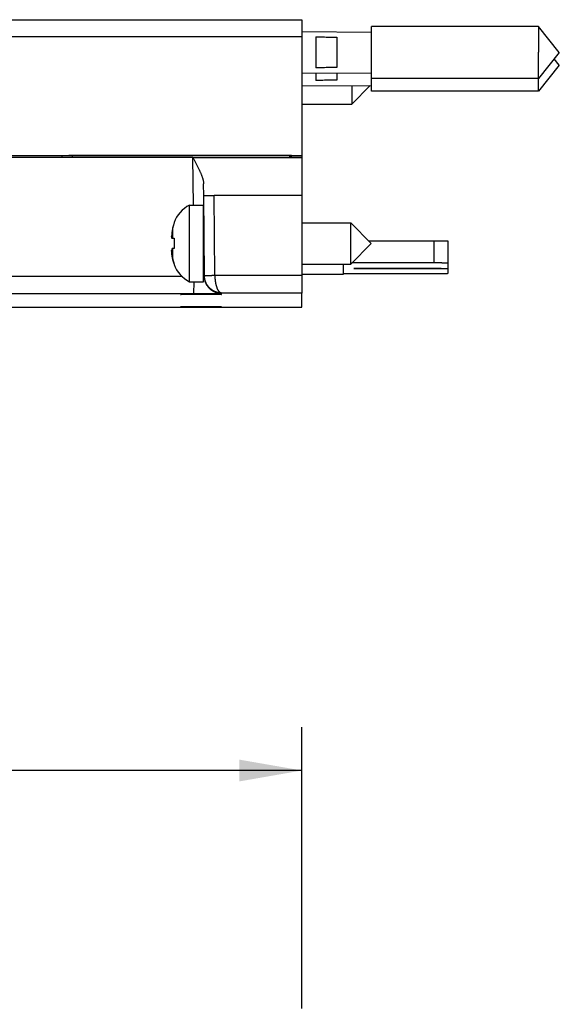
# Model space of a CAD drawing. Header units: inches. Extents: x 0 to 22, y 0 to 17.
# Tile 27 of 36: x 11.9 to 13.4, y 11.3 to 14.1. Entities that reach past the tile are written whole.
import ezdxf

# ---------------------------------------------------------------- set-up
doc = ezdxf.new("R2010")
doc.units = ezdxf.units.IN
doc.header["$LTSCALE"] = 1.21
doc.header["$MEASUREMENT"] = 0
doc.layers.get('0').update_dxf_attribs({"linetype": 'CONTINUOUS'})
doc.layers.add('DIMENSIONS', color=7, linetype='CONTINUOUS')
doc.styles.get("Standard").update_dxf_attribs({"font": 'txt', "width": 0.8})
doc.dimstyles.new('DIMSTYLE_1', dxfattribs={"dimtxt": 0.125, "dimasz": 0.18, "dimexe": 0.18, "dimexo": 0.0625, "dimgap": 0.09, "dimtad": 0, "dimtih": 1, "dimtoh": 1, "dimdec": 3, "dimzin": 4, "dimdsep": 46, "dimtxsty": 'STANDARD', "dimblk": '_FILLED', "dimblk1": '_FILLED', "dimblk2": '_FILLED', "dimcen": 0.09, "dimadec": 0, "dimazin": 0, "dimtp": 0.01, "dimtm": 0.01, "dimtfac": 1, "dimtdec": 3, "dimtofl": 0, "dimtmove": 0, "dimatfit": 3, "dimldrblk": '_FILLED', "dimfxl": 1, "dimtolj": 1, "dimtzin": 4, "dimarcsym": 0})

# ---------------------------------------------------------------- blocks, each defined once
blk = doc.blocks.new('_FILLED')
at = {"color": 0, "linetype": 'BYBLOCK'}
blk.add_solid([(0, 0), (-1, 0.174), (-1, -0.174)], dxfattribs=at)
blk = doc.blocks.new('*D0')
at = {"layer": 'DIMENSIONS', "color": 2, "linetype": 'CONTINUOUS'}
for p, q in [((8.5864, 10.5493), (8.5864, 12.0573)), ((12.7007, 11.2479), (12.7007, 12.0573)), ((8.5864, 11.9323), (9.779, 11.9323)), ((12.7007, 11.9323), (11.529, 11.9323))]:
    blk.add_line(p, q, dxfattribs=at)
at = {"layer": 'DIMENSIONS', "color": 2, "linetype": 'CONTINUOUS', "xscale": 0.18, "yscale": 0.18, "zscale": 0.18, "rotation": 180}
blk.add_blockref('_FILLED', (8.5864, 11.9323), dxfattribs=at)
at = {"layer": 'DIMENSIONS', "color": 2, "linetype": 'CONTINUOUS', "xscale": 0.18, "yscale": 0.18, "zscale": 0.18}
blk.add_blockref('_FILLED', (12.7007, 11.9323), dxfattribs=at)
at = {"layer": 'DIMENSIONS', "color": 2, "linetype": 'CONTINUOUS', "width": 0.8}
for s, p in [('[', (10.7665, 11.8698)), (']', (11.3665, 11.8698)), ('4X ', (9.8415, 11.8698)), ('4.114', (10.1415, 11.8698)), ('104.5', (10.8665, 11.8698))]:
    blk.add_text(s, height=0.125, dxfattribs=at).set_placement(p)

msp = doc.modelspace()

# ---------------------------------------------------------------- linework, layer by layer
at = {"color": 7, "linetype": 'CONTINUOUS'}
for p, q in [((10.7757, 14.0906), (12.7007, 14.0906)), ((12.7007, 14.0906), (12.7007, 13.7)), ((13.3807, 14.0714), (12.9007, 14.0714)), ((12.9007, 13.9214), (12.9007, 14.0714)), ((13.4407, 13.9964), (13.3807, 14.0714)), ((13.3807, 14.0714), (13.3807, 13.9971)), ((12.7007, 14.0564), (12.9007, 14.0549)), ((12.7407, 14.0411), (12.7407, 13.9524)), ((12.8007, 14.0405), (12.8007, 13.953)), ((13.3807, 13.9214), (13.3807, 13.9971)), ((13.4407, 13.9964), (13.3807, 13.9214)), ((13.4406, 13.96), (13.3806, 13.885)), ((13.4406, 13.96), (13.4261, 13.9781)), ((12.7007, 13.9364), (12.9007, 13.9379)), ((12.7406, 13.9367), (12.7406, 13.916)), ((12.8006, 13.9371), (12.8006, 13.9166)), ((12.9006, 13.885), (12.9006, 13.9379)), ((12.7007, 13.9), (12.9006, 13.9014)), ((12.8438, 13.8481), (12.8971, 13.9014)), ((12.8438, 13.901), (12.8438, 13.8481)), ((13.3807, 13.9214), (12.9007, 13.9214)), ((13.3806, 13.885), (13.3806, 13.9214)), ((13.3806, 13.885), (12.9006, 13.885)), ((12.7007, 13.8481), (12.8438, 13.8481)), ((12.8438, 13.8481), (12.8438, 13.8481)), ((9.52, 13.7), (12.7007, 13.7)), ((12.0107, 13.6997), (11.2407, 13.6997)), ((12.0107, 13.6997), (12.0107, 13.694)), ((12.0307, 13.6995), (12.0107, 13.6995)), ((12.6709, 13.6998), (12.0307, 13.6998)), ((12.0307, 13.6998), (12.0307, 13.6995)), ((12.0407, 13.694), (12.0407, 13.6998)), ((12.6657, 13.694), (12.6656, 13.6998)), ((12.6709, 13.6965), (12.6709, 13.6998)), ((12.7007, 13.7), (12.7007, 13.5853)), ((12.3873, 13.694), (9.52, 13.694)), ((12.6657, 13.6965), (12.6709, 13.6965)), ((12.6657, 13.6952), (12.7007, 13.6952)), ((12.4182, 13.584), (12.4179, 13.6185)), ((12.3773, 13.5575), (12.4177, 13.5575)), ((12.3773, 13.337), (12.3773, 13.5575)), ((12.4177, 13.4039), (12.4177, 13.5575)), ((12.4189, 13.5063), (12.4182, 13.585)), ((12.4203, 13.3546), (12.4182, 13.585)), ((12.7007, 13.5853), (12.4482, 13.5853)), ((12.7007, 13.5853), (12.7007, 13.3049)), ((12.333, 13.5073), (12.333, 13.5057)), ((12.333, 13.5073), (12.333, 13.5073)), ((12.7007, 13.5063), (12.8409, 13.5063)), ((12.8409, 13.5063), (12.9, 13.4472)), ((12.8409, 13.3882), (12.8409, 13.5063)), ((12.326, 13.4674), (12.326, 13.4674)), ((12.3265, 13.4628), (12.333, 13.462)), ((12.333, 13.4615), (12.3265, 13.4623)), ((12.333, 13.4623), (12.333, 13.4332)), ((12.8409, 13.3882), (12.9, 13.4472)), ((13.0807, 13.4542), (12.893, 13.4542)), ((13.1207, 13.3616), (13.1207, 13.4539)), ((12.326, 13.4267), (12.326, 13.4267)), ((12.3265, 13.4181), (12.3266, 13.4181)), ((12.333, 13.3891), (12.333, 13.3872)), ((12.4177, 13.337), (12.4177, 13.4039)), ((12.4203, 13.3529), (12.4199, 13.3882)), ((12.7007, 13.3882), (12.8409, 13.3882)), ((12.8205, 13.3592), (12.8205, 13.3882)), ((12.8409, 13.3882), (12.8409, 13.3882)), ((13.0807, 13.3912), (12.8439, 13.3912)), ((12.333, 13.3872), (12.333, 13.3872)), ((12.7007, 13.3592), (12.8205, 13.3592)), ((12.8205, 13.3612), (13.0807, 13.3612)), ((12.8727, 13.3753), (13.1014, 13.3753)), ((13.1014, 13.3749), (12.8727, 13.3749)), ((13.1014, 13.3753), (13.1207, 13.3754)), ((13.1207, 13.3748), (13.1014, 13.3749)), ((12.3773, 13.337), (12.4177, 13.337)), ((12.3773, 13.337), (12.3773, 13.337)), ((12.4177, 13.337), (12.4177, 13.337)), ((12.4203, 13.3546), (12.4203, 13.3529)), ((12.7006, 13.2638), (12.7007, 13.3049)), ((10.776, 13.2638), (12.7006, 13.2638))]:
    msp.add_line(p, q, dxfattribs=at)
at = {"color": 9, "linetype": 'CONTINUOUS'}
for p, q in [((12.7007, 14.0414), (9.5202, 14.0414)), ((12.3885, 13.5575), (12.3873, 13.694)), ((12.4503, 13.3549), (12.4482, 13.5853)), ((12.3295, 13.4626), (12.3295, 13.4933)), ((13.0807, 13.3912), (13.0807, 13.4542)), ((12.3295, 13.4014), (12.3295, 13.4327)), ((12.8727, 13.3749), (12.8727, 13.3753)), ((12.3557, 13.3526), (9.5202, 13.3526)), ((12.3902, 13.3026), (12.3903, 13.337)), ((12.3902, 13.3026), (9.5202, 13.3026)), ((12.4703, 13.3049), (12.4702, 13.3033)), ((12.7007, 13.3049), (12.4703, 13.3049))]:
    msp.add_line(p, q, dxfattribs=at)
at = {"color": 7, "linetype": 'CONTINUOUS'}
for centre, radius, start, end in [((12.4204, 13.4747), 0.0933, 117.5225, 159.5639), ((12.4216, 13.4906), 0.00394, 180.8614, 230.0427), ((12.4216, 13.4039), 0.00394, 117.6863, 179.1385), ((12.4204, 13.4198), 0.0933, 200.4361, 242.4775)]:
    msp.add_arc(centre, radius, start, end, dxfattribs=at)
for points, knots in [([(12.7407, 14.0411), (12.7474, 14.041), (12.7607, 14.0409), (12.7807, 14.0407), (12.794, 14.0406), (12.8007, 14.0405)], [0, 0, 0, 0, 0.335098, 0.668428, 1, 1, 1, 1]), ([(12.8007, 13.953), (12.794, 13.9529), (12.7807, 13.9528), (12.7607, 13.9526), (12.7474, 13.9525), (12.7407, 13.9524)], [0, 0, 0, 0, 0.331569, 0.6649, 1, 1, 1, 1]), ([(12.8006, 13.9166), (12.794, 13.9165), (12.7807, 13.9164), (12.7607, 13.9162), (12.7473, 13.9161), (12.7406, 13.916)], [0, 0, 0, 0, 0.331569, 0.6649, 1, 1, 1, 1]), ([(12.3873, 13.694), (12.4221, 13.694), (12.4917, 13.694), (12.5962, 13.694), (12.6659, 13.694), (12.7007, 13.694)], [0, 0, 0, 0, 0.333328, 0.666659, 1, 1, 1, 1]), ([(12.3873, 13.694), (12.388, 13.6927), (12.3894, 13.69), (12.3915, 13.686), (12.3936, 13.682), (12.3957, 13.678), (12.3977, 13.6741), (12.3997, 13.6703), (12.4016, 13.6665), (12.4034, 13.6629), (12.4051, 13.6593), (12.4067, 13.6558), (12.4082, 13.6525), (12.4096, 13.6493), (12.4109, 13.6462), (12.412, 13.6432), (12.4131, 13.6404), (12.414, 13.6377), (12.4149, 13.6351), (12.4156, 13.6326), (12.4162, 13.6303), (12.4168, 13.6281), (12.4172, 13.6259), (12.4175, 13.6239), (12.4177, 13.622), (12.4179, 13.6202), (12.4179, 13.6191), (12.4179, 13.6185)], [0, 0, 0, 0, 0.055514, 0.111117, 0.166337, 0.220886, 0.274507, 0.327003, 0.378183, 0.427885, 0.475986, 0.522363, 0.566947, 0.609646, 0.650438, 0.689297, 0.726228, 0.761257, 0.794398, 0.825719, 0.85527, 0.883125, 0.909377, 0.934093, 0.957376, 0.97932, 1, 1, 1, 1]), ([(12.4182, 13.585), (12.4182, 13.5851), (12.4183, 13.5851), (12.4184, 13.5851), (12.4186, 13.5851), (12.4188, 13.5851), (12.4191, 13.5851), (12.4195, 13.5851), (12.4199, 13.5851), (12.4204, 13.5851), (12.421, 13.5852), (12.4216, 13.5852), (12.4223, 13.5852), (12.423, 13.5852), (12.4238, 13.5852), (12.4247, 13.5852), (12.4256, 13.5852), (12.4265, 13.5852), (12.4276, 13.5852), (12.4286, 13.5852), (12.4297, 13.5852), (12.4309, 13.5853), (12.432, 13.5853), (12.4333, 13.5853), (12.4345, 13.5853), (12.4358, 13.5853), (12.4371, 13.5853), (12.4384, 13.5853), (12.4398, 13.5853), (12.4412, 13.5853), (12.4426, 13.5853), (12.444, 13.5853), (12.4454, 13.5853), (12.4468, 13.5853), (12.4478, 13.5853), (12.4482, 13.5853)], [0, 0, 0, 0, 0.001207, 0.004629, 0.010293, 0.018196, 0.028323, 0.040643, 0.055141, 0.071778, 0.090509, 0.111312, 0.134118, 0.158885, 0.185568, 0.214078, 0.24438, 0.276398, 0.310035, 0.345255, 0.381953, 0.420036, 0.459457, 0.500086, 0.541846, 0.584662, 0.628393, 0.672983, 0.718321, 0.764269, 0.81078, 0.857713, 0.90495, 0.952431, 1, 1, 1, 1]), ([(12.333, 13.5057), (12.3326, 13.5046), (12.3319, 13.5025), (12.331, 13.4994), (12.3302, 13.4963), (12.3297, 13.4943), (12.3295, 13.4933)], [0, 0, 0, 0, 0.255384, 0.51486, 0.766908, 1, 1, 1, 1]), ([(12.3265, 13.4764), (12.3265, 13.476), (12.3264, 13.4753), (12.3263, 13.4742), (12.3263, 13.4731), (12.3262, 13.4721), (12.3261, 13.471), (12.3261, 13.4699), (12.326, 13.4688), (12.326, 13.4681), (12.326, 13.4678)], [0, 0, 0, 0, 0.127415, 0.253452, 0.378486, 0.502881, 0.62699, 0.751059, 0.875321, 1, 1, 1, 1]), ([(12.3295, 13.4933), (12.3293, 13.4923), (12.3289, 13.4905), (12.3284, 13.4879), (12.328, 13.4855), (12.3276, 13.4834), (12.3273, 13.4814), (12.327, 13.4796), (12.3267, 13.478), (12.3266, 13.4769), (12.3265, 13.4764)], [0, 0, 0, 0, 0.173703, 0.328075, 0.466356, 0.591641, 0.706008, 0.811096, 0.908547, 1, 1, 1, 1]), ([(12.326, 13.4678), (12.326, 13.4676), (12.326, 13.4671), (12.3261, 13.4665), (12.3261, 13.4659), (12.3262, 13.4653), (12.3263, 13.4647), (12.3263, 13.464), (12.3264, 13.4634), (12.3265, 13.463), (12.3265, 13.4628)], [0, 0, 0, 0, 0.123884, 0.247558, 0.371253, 0.495213, 0.619695, 0.745063, 0.8717, 1, 1, 1, 1]), ([(12.3264, 13.4629), (12.3264, 13.4631), (12.3263, 13.4636), (12.3263, 13.4642), (12.3262, 13.4649), (12.3261, 13.4655), (12.3261, 13.4661), (12.326, 13.4668), (12.326, 13.4672), (12.326, 13.4674)], [0, 0, 0, 0, 0.145235, 0.289029, 0.431821, 0.574027, 0.715943, 0.857845, 1, 1, 1, 1]), ([(12.3265, 13.4628), (12.3266, 13.4628), (12.3268, 13.4628), (12.327, 13.4628), (12.3273, 13.4627), (12.3276, 13.4627), (12.328, 13.4627), (12.3284, 13.4627), (12.3289, 13.4626), (12.3293, 13.4626), (12.3295, 13.4626)], [0, 0, 0, 0, 0.072585, 0.154122, 0.246891, 0.353557, 0.47722, 0.621975, 0.793795, 1, 1, 1, 1]), ([(12.3295, 13.4618), (12.3293, 13.4618), (12.3289, 13.4619), (12.3284, 13.462), (12.328, 13.462), (12.3276, 13.4621), (12.3273, 13.4621), (12.327, 13.4622), (12.3268, 13.4622), (12.3266, 13.4623), (12.3265, 13.4623)], [0, 0, 0, 0, 0.205828, 0.377446, 0.522126, 0.645809, 0.752564, 0.845476, 0.927198, 1, 1, 1, 1]), ([(12.3295, 13.4626), (12.3297, 13.4626), (12.3302, 13.4625), (12.331, 13.4625), (12.332, 13.4624), (12.3327, 13.4623), (12.333, 13.4623)], [0, 0, 0, 0, 0.186556, 0.419054, 0.693256, 1, 1, 1, 1]), ([(12.333, 13.4613), (12.3327, 13.4613), (12.332, 13.4614), (12.331, 13.4615), (12.3302, 13.4617), (12.3297, 13.4617), (12.3295, 13.4618)], [0, 0, 0, 0, 0.298878, 0.572037, 0.807844, 1, 1, 1, 1]), ([(13.1207, 13.4539), (13.1207, 13.4539), (13.1206, 13.4539), (13.1205, 13.4539), (13.1203, 13.4539), (13.12, 13.4539), (13.1196, 13.4539), (13.1192, 13.454), (13.1186, 13.454), (13.118, 13.454), (13.1173, 13.454), (13.1165, 13.454), (13.1156, 13.454), (13.1147, 13.4541), (13.1137, 13.4541), (13.1126, 13.4541), (13.1115, 13.4541), (13.1102, 13.4541), (13.109, 13.4541), (13.1076, 13.4541), (13.1062, 13.4541), (13.1048, 13.4541), (13.1033, 13.4542), (13.1018, 13.4542), (13.1002, 13.4542), (13.0985, 13.4542), (13.0969, 13.4542), (13.0951, 13.4542), (13.0934, 13.4542), (13.0916, 13.4542), (13.0899, 13.4542), (13.0881, 13.4542), (13.0862, 13.4542), (13.0844, 13.4542), (13.0826, 13.4542), (13.0813, 13.4542), (13.0807, 13.4542)], [0, 0, 0, 0, 0.00114, 0.004364, 0.009703, 0.017146, 0.026689, 0.038311, 0.051972, 0.067661, 0.085349, 0.104979, 0.126508, 0.14992, 0.175145, 0.202106, 0.230789, 0.261124, 0.293014, 0.326409, 0.361268, 0.39748, 0.43495, 0.473658, 0.513495, 0.554334, 0.596141, 0.638833, 0.682273, 0.726371, 0.771093, 0.816299, 0.861856, 0.907741, 0.953839, 1, 1, 1, 1]), ([(12.3265, 13.4322), (12.3265, 13.432), (12.3264, 13.4316), (12.3263, 13.4309), (12.3263, 13.4303), (12.3262, 13.4296), (12.3261, 13.429), (12.3261, 13.4284), (12.326, 13.4277), (12.326, 13.4273), (12.326, 13.4271)], [0, 0, 0, 0, 0.128255, 0.254863, 0.380214, 0.504693, 0.62866, 0.752375, 0.876077, 1, 1, 1, 1]), ([(12.326, 13.4271), (12.326, 13.4267), (12.326, 13.426), (12.3261, 13.4249), (12.3261, 13.4238), (12.3262, 13.4228), (12.3263, 13.4217), (12.3263, 13.4206), (12.3264, 13.4195), (12.3265, 13.4187), (12.3265, 13.4184)], [0, 0, 0, 0, 0.124683, 0.248948, 0.373019, 0.497129, 0.621526, 0.746557, 0.872591, 1, 1, 1, 1]), ([(12.3265, 13.4184), (12.3265, 13.4187), (12.3264, 13.4193), (12.3263, 13.4203), (12.3263, 13.4214), (12.3262, 13.4224), (12.3261, 13.4235), (12.3261, 13.4246), (12.326, 13.4257), (12.326, 13.4264), (12.326, 13.4267)], [0, 0, 0, 0, 0.099758, 0.22979, 0.358786, 0.487125, 0.615167, 0.743169, 0.87137, 1, 1, 1, 1]), ([(12.3295, 13.4327), (12.3293, 13.4327), (12.3289, 13.4326), (12.3284, 13.4325), (12.328, 13.4325), (12.3276, 13.4324), (12.3273, 13.4324), (12.327, 13.4323), (12.3268, 13.4323), (12.3266, 13.4322), (12.3265, 13.4322)], [0, 0, 0, 0, 0.20582, 0.377433, 0.522112, 0.645795, 0.752552, 0.845467, 0.927193, 1, 1, 1, 1]), ([(12.3265, 13.4184), (12.3266, 13.4179), (12.3267, 13.4168), (12.327, 13.4151), (12.3273, 13.4133), (12.3276, 13.4114), (12.328, 13.4092), (12.3284, 13.4069), (12.3289, 13.4043), (12.3293, 13.4024), (12.3295, 13.4014)], [0, 0, 0, 0, 0.091447, 0.188892, 0.293976, 0.408341, 0.533625, 0.671909, 0.826286, 1, 1, 1, 1]), ([(12.3294, 13.4014), (12.3292, 13.4023), (12.3289, 13.4041), (12.3284, 13.4066), (12.328, 13.409), (12.3276, 13.4111), (12.3273, 13.4131), (12.327, 13.4149), (12.3267, 13.4165), (12.3266, 13.4176), (12.3265, 13.4181)], [0, 0, 0, 0, 0.161264, 0.31796, 0.458323, 0.585494, 0.701583, 0.808252, 0.90717, 1, 1, 1, 1]), ([(12.333, 13.4332), (12.3327, 13.4332), (12.332, 13.4331), (12.331, 13.433), (12.3302, 13.4328), (12.3297, 13.4328), (12.3295, 13.4327)], [0, 0, 0, 0, 0.29887, 0.572028, 0.807837, 1, 1, 1, 1]), ([(12.3295, 13.4014), (12.3297, 13.4005), (12.3302, 13.3985), (12.331, 13.3954), (12.3319, 13.3923), (12.3326, 13.3901), (12.333, 13.3891)], [0, 0, 0, 0, 0.227026, 0.47656, 0.737813, 1, 1, 1, 1]), ([(12.3329, 13.3891), (12.3326, 13.39), (12.3319, 13.392), (12.331, 13.3951), (12.3302, 13.3982), (12.3297, 13.4002), (12.3295, 13.4012)], [0, 0, 0, 0, 0.241227, 0.505636, 0.762477, 1, 1, 1, 1]), ([(13.1207, 13.3909), (13.1207, 13.3909), (13.1206, 13.3909), (13.1205, 13.3909), (13.1203, 13.3909), (13.12, 13.3909), (13.1196, 13.391), (13.1192, 13.391), (13.1186, 13.391), (13.118, 13.391), (13.1173, 13.391), (13.1165, 13.391), (13.1156, 13.391), (13.1147, 13.3911), (13.1137, 13.3911), (13.1126, 13.3911), (13.1115, 13.3911), (13.1102, 13.3911), (13.109, 13.3911), (13.1076, 13.3911), (13.1062, 13.3911), (13.1048, 13.3911), (13.1033, 13.3912), (13.1018, 13.3912), (13.1002, 13.3912), (13.0985, 13.3912), (13.0969, 13.3912), (13.0951, 13.3912), (13.0934, 13.3912), (13.0916, 13.3912), (13.0899, 13.3912), (13.0881, 13.3912), (13.0862, 13.3912), (13.0844, 13.3912), (13.0826, 13.3912), (13.0813, 13.3912), (13.0807, 13.3912)], [0, 0, 0, 0, 0.00114, 0.004364, 0.009703, 0.017146, 0.026689, 0.038311, 0.051972, 0.067661, 0.085349, 0.104979, 0.126508, 0.14992, 0.175145, 0.202106, 0.230789, 0.261124, 0.293014, 0.326409, 0.361268, 0.39748, 0.43495, 0.473658, 0.513495, 0.554334, 0.596141, 0.638833, 0.682273, 0.726371, 0.771093, 0.816299, 0.861856, 0.907741, 0.953839, 1, 1, 1, 1]), ([(12.8495, 13.3751), (12.8495, 13.3751), (12.8495, 13.3751), (12.8496, 13.3751), (12.8498, 13.3751), (12.85, 13.3751), (12.8503, 13.3751), (12.8506, 13.3751), (12.851, 13.3751), (12.8515, 13.3751), (12.852, 13.3751), (12.8526, 13.3752), (12.8532, 13.3752), (12.8539, 13.3752), (12.8547, 13.3752), (12.8555, 13.3752), (12.8563, 13.3752), (12.8572, 13.3752), (12.8581, 13.3752), (12.8591, 13.3752), (12.8601, 13.3752), (12.8611, 13.3752), (12.8622, 13.3752), (12.8633, 13.3752), (12.8644, 13.3752), (12.8655, 13.3752), (12.8667, 13.3752), (12.8679, 13.3753), (12.8691, 13.3753), (12.8703, 13.3753), (12.8715, 13.3753), (12.8723, 13.3753), (12.8727, 13.3753)], [0, 0, 0, 0, 0.001445, 0.005575, 0.012424, 0.021976, 0.034198, 0.049076, 0.066555, 0.086584, 0.109132, 0.134108, 0.161455, 0.191118, 0.222975, 0.256971, 0.293018, 0.330972, 0.370782, 0.412325, 0.455443, 0.500085, 0.546098, 0.593321, 0.641697, 0.691045, 0.741213, 0.792131, 0.843599, 0.895478, 0.947683, 1, 1, 1, 1]), ([(12.8727, 13.3749), (12.8723, 13.3749), (12.8715, 13.3749), (12.8703, 13.3749), (12.8691, 13.3749), (12.8679, 13.3749), (12.8667, 13.3749), (12.8655, 13.3749), (12.8644, 13.3749), (12.8633, 13.3749), (12.8622, 13.3749), (12.8611, 13.3749), (12.8601, 13.3749), (12.8591, 13.3749), (12.8581, 13.3749), (12.8572, 13.3749), (12.8563, 13.3749), (12.8555, 13.3749), (12.8547, 13.3749), (12.8539, 13.3749), (12.8532, 13.3749), (12.8526, 13.375), (12.852, 13.375), (12.8515, 13.375), (12.851, 13.375), (12.8506, 13.375), (12.8503, 13.375), (12.85, 13.375), (12.8498, 13.375), (12.8496, 13.375), (12.8495, 13.375), (12.8495, 13.375), (12.8495, 13.3751)], [0, 0, 0, 0, 0.052317, 0.104522, 0.156401, 0.207869, 0.258787, 0.308955, 0.358303, 0.406679, 0.453902, 0.499915, 0.544557, 0.587675, 0.629218, 0.669028, 0.706982, 0.743029, 0.777025, 0.808882, 0.838545, 0.865892, 0.890868, 0.913416, 0.933445, 0.950924, 0.965802, 0.978024, 0.987576, 0.994425, 0.998555, 1, 1, 1, 1]), ([(13.0807, 13.3612), (13.0813, 13.3612), (13.0826, 13.3612), (13.0844, 13.3612), (13.0862, 13.3612), (13.0881, 13.3612), (13.0899, 13.3612), (13.0916, 13.3612), (13.0934, 13.3612), (13.0951, 13.3612), (13.0969, 13.3612), (13.0985, 13.3612), (13.1002, 13.3613), (13.1018, 13.3613), (13.1033, 13.3613), (13.1048, 13.3613), (13.1062, 13.3613), (13.1076, 13.3613), (13.109, 13.3613), (13.1102, 13.3613), (13.1115, 13.3613), (13.1126, 13.3613), (13.1137, 13.3614), (13.1147, 13.3614), (13.1156, 13.3614), (13.1165, 13.3614), (13.1173, 13.3614), (13.118, 13.3614), (13.1186, 13.3614), (13.1192, 13.3615), (13.1196, 13.3615), (13.12, 13.3615), (13.1203, 13.3615), (13.1205, 13.3615), (13.1206, 13.3615), (13.1207, 13.3615), (13.1207, 13.3616)], [0, 0, 0, 0, 0.046161, 0.092259, 0.138144, 0.183701, 0.228907, 0.273629, 0.317727, 0.361167, 0.403859, 0.445666, 0.486505, 0.526342, 0.56505, 0.60252, 0.638732, 0.673591, 0.706986, 0.738876, 0.769211, 0.797894, 0.824855, 0.85008, 0.873492, 0.895021, 0.914651, 0.932339, 0.948028, 0.961689, 0.973311, 0.982854, 0.990297, 0.995636, 0.99886, 1, 1, 1, 1]), ([(12.3519, 13.301), (12.3519, 13.301), (12.352, 13.301), (12.3521, 13.3011), (12.3523, 13.3011), (12.3527, 13.3011), (12.3531, 13.3011), (12.3536, 13.3011), (12.3543, 13.3012), (12.355, 13.3012), (12.3558, 13.3012), (12.3567, 13.3012), (12.3577, 13.3012), (12.3588, 13.3013), (12.36, 13.3013), (12.3612, 13.3013), (12.3626, 13.3013), (12.364, 13.3013), (12.3655, 13.3013), (12.367, 13.3014), (12.3687, 13.3014), (12.3704, 13.3014), (12.3722, 13.3014), (12.374, 13.3014), (12.3759, 13.3014), (12.3779, 13.3014), (12.3799, 13.3015), (12.382, 13.3015), (12.3841, 13.3015), (12.3863, 13.3015), (12.3885, 13.3015), (12.3907, 13.3015), (12.393, 13.3015), (12.3953, 13.3015), (12.3976, 13.3015), (12.3999, 13.3015), (12.4023, 13.3015), (12.4047, 13.3015), (12.4071, 13.3015), (12.4095, 13.3015), (12.4119, 13.3015), (12.4143, 13.3015), (12.4167, 13.3015), (12.419, 13.3015), (12.4214, 13.3015), (12.4238, 13.3015), (12.4261, 13.3015), (12.4284, 13.3015), (12.4307, 13.3015), (12.4329, 13.3015), (12.4351, 13.3015), (12.4373, 13.3015), (12.4394, 13.3015), (12.4414, 13.3015), (12.4435, 13.3014), (12.4454, 13.3014), (12.4473, 13.3014), (12.4492, 13.3014), (12.451, 13.3014), (12.4527, 13.3014), (12.4543, 13.3014), (12.4559, 13.3013), (12.4574, 13.3013), (12.4588, 13.3013), (12.4601, 13.3013), (12.4614, 13.3013), (12.4626, 13.3013), (12.4636, 13.3012), (12.4646, 13.3012), (12.4655, 13.3012), (12.4664, 13.3012), (12.4671, 13.3012), (12.4677, 13.3011), (12.4682, 13.3011), (12.4687, 13.3011), (12.469, 13.3011), (12.4693, 13.3011), (12.4694, 13.301), (12.4695, 13.301), (12.4695, 13.301)], [0, 0, 0, 0, 0.000453, 0.001714, 0.003798, 0.006706, 0.010435, 0.014976, 0.020325, 0.026473, 0.033405, 0.041117, 0.049593, 0.058814, 0.068774, 0.07945, 0.090822, 0.102881, 0.115599, 0.128953, 0.14293, 0.157497, 0.172634, 0.188321, 0.204519, 0.221213, 0.238374, 0.255962, 0.273964, 0.292343, 0.311058, 0.330097, 0.349418, 0.368981, 0.388773, 0.408746, 0.428865, 0.449111, 0.469437, 0.489812, 0.510211, 0.530585, 0.550911, 0.571158, 0.591276, 0.61125, 0.631041, 0.650604, 0.669924, 0.688963, 0.707678, 0.726057, 0.744058, 0.761645, 0.778806, 0.795499, 0.811697, 0.827384, 0.84252, 0.857086, 0.871063, 0.884416, 0.897132, 0.909191, 0.920562, 0.931238, 0.941197, 0.950417, 0.958892, 0.966603, 0.973535, 0.979682, 0.98503, 0.98957, 0.993298, 0.996205, 0.998288, 0.999548, 1, 1, 1, 1]), ([(12.4695, 13.301), (12.4695, 13.301), (12.4694, 13.301), (12.4693, 13.301), (12.469, 13.301), (12.4687, 13.3009), (12.4682, 13.3009), (12.4677, 13.3009), (12.4671, 13.3009), (12.4664, 13.3009), (12.4655, 13.3008), (12.4646, 13.3008), (12.4636, 13.3008), (12.4626, 13.3008), (12.4614, 13.3008), (12.4601, 13.3007), (12.4588, 13.3007), (12.4574, 13.3007), (12.4559, 13.3007), (12.4543, 13.3007), (12.4527, 13.3007), (12.451, 13.3006), (12.4492, 13.3006), (12.4473, 13.3006), (12.4454, 13.3006), (12.4435, 13.3006), (12.4414, 13.3006), (12.4394, 13.3006), (12.4373, 13.3006), (12.4351, 13.3006), (12.4329, 13.3005), (12.4307, 13.3005), (12.4284, 13.3005), (12.4261, 13.3005), (12.4238, 13.3005), (12.4214, 13.3005), (12.419, 13.3005), (12.4167, 13.3005), (12.4143, 13.3005), (12.4119, 13.3005), (12.4095, 13.3005), (12.4071, 13.3005), (12.4047, 13.3005), (12.4023, 13.3005), (12.3999, 13.3005), (12.3976, 13.3005), (12.3953, 13.3005), (12.393, 13.3005), (12.3907, 13.3005), (12.3885, 13.3005), (12.3863, 13.3006), (12.3841, 13.3006), (12.382, 13.3006), (12.3799, 13.3006), (12.3779, 13.3006), (12.3759, 13.3006), (12.374, 13.3006), (12.3722, 13.3006), (12.3704, 13.3006), (12.3687, 13.3007), (12.367, 13.3007), (12.3655, 13.3007), (12.364, 13.3007), (12.3626, 13.3007), (12.3612, 13.3007), (12.36, 13.3008), (12.3588, 13.3008), (12.3577, 13.3008), (12.3567, 13.3008), (12.3558, 13.3008), (12.355, 13.3009), (12.3543, 13.3009), (12.3536, 13.3009), (12.3531, 13.3009), (12.3527, 13.3009), (12.3523, 13.301), (12.3521, 13.301), (12.352, 13.301), (12.3519, 13.301), (12.3519, 13.301)], [0, 0, 0, 0, 0.000453, 0.001713, 0.003798, 0.006706, 0.010435, 0.014976, 0.020325, 0.026472, 0.033405, 0.041117, 0.049592, 0.058813, 0.068773, 0.07945, 0.090822, 0.102881, 0.115598, 0.128952, 0.14293, 0.157496, 0.172634, 0.188321, 0.204519, 0.221213, 0.238374, 0.255962, 0.273964, 0.292343, 0.311058, 0.330097, 0.349418, 0.368981, 0.388773, 0.408746, 0.428865, 0.449111, 0.469437, 0.489812, 0.510211, 0.530586, 0.550911, 0.571158, 0.591276, 0.61125, 0.631041, 0.650604, 0.669925, 0.688963, 0.707678, 0.726057, 0.744058, 0.761646, 0.778806, 0.7955, 0.811697, 0.827384, 0.84252, 0.857086, 0.871063, 0.884416, 0.897133, 0.909191, 0.920563, 0.931238, 0.941198, 0.950418, 0.958892, 0.966604, 0.973535, 0.979682, 0.98503, 0.98957, 0.993298, 0.996205, 0.998289, 0.999548, 1, 1, 1, 1]), ([(12.3518, 13.2654), (12.3518, 13.2654), (12.3519, 13.2654), (12.352, 13.2655), (12.3522, 13.2655), (12.3526, 13.2655), (12.353, 13.2655), (12.3535, 13.2655), (12.3542, 13.2656), (12.3549, 13.2656), (12.3557, 13.2656), (12.3566, 13.2656), (12.3576, 13.2656), (12.3587, 13.2657), (12.3599, 13.2657), (12.3611, 13.2657), (12.3625, 13.2657), (12.3639, 13.2657), (12.3654, 13.2657), (12.367, 13.2658), (12.3686, 13.2658), (12.3703, 13.2658), (12.3721, 13.2658), (12.3739, 13.2658), (12.3758, 13.2658), (12.3778, 13.2658), (12.3798, 13.2659), (12.3819, 13.2659), (12.384, 13.2659), (12.3862, 13.2659), (12.3884, 13.2659), (12.3906, 13.2659), (12.3929, 13.2659), (12.3952, 13.2659), (12.3975, 13.2659), (12.3999, 13.2659), (12.4022, 13.2659), (12.4046, 13.2659), (12.407, 13.2659), (12.4094, 13.2659), (12.4118, 13.2659), (12.4142, 13.2659), (12.4166, 13.2659), (12.419, 13.2659), (12.4213, 13.2659), (12.4237, 13.2659), (12.426, 13.2659), (12.4283, 13.2659), (12.4306, 13.2659), (12.4328, 13.2659), (12.435, 13.2659), (12.4372, 13.2659), (12.4393, 13.2659), (12.4414, 13.2659), (12.4434, 13.2658), (12.4453, 13.2658), (12.4472, 13.2658), (12.4491, 13.2658), (12.4509, 13.2658), (12.4526, 13.2658), (12.4542, 13.2658), (12.4558, 13.2657), (12.4573, 13.2657), (12.4587, 13.2657), (12.46, 13.2657), (12.4613, 13.2657), (12.4625, 13.2657), (12.4635, 13.2656), (12.4645, 13.2656), (12.4655, 13.2656), (12.4663, 13.2656), (12.467, 13.2656), (12.4676, 13.2655), (12.4681, 13.2655), (12.4686, 13.2655), (12.4689, 13.2655), (12.4692, 13.2655), (12.4693, 13.2654), (12.4694, 13.2654), (12.4694, 13.2654)], [0, 0, 0, 0, 0.000453, 0.001714, 0.003798, 0.006706, 0.010435, 0.014976, 0.020325, 0.026473, 0.033405, 0.041117, 0.049593, 0.058814, 0.068774, 0.07945, 0.090822, 0.102881, 0.115599, 0.128953, 0.14293, 0.157497, 0.172634, 0.188321, 0.204519, 0.221213, 0.238374, 0.255962, 0.273964, 0.292343, 0.311058, 0.330097, 0.349418, 0.368981, 0.388773, 0.408746, 0.428865, 0.449111, 0.469437, 0.489812, 0.510211, 0.530585, 0.550911, 0.571158, 0.591276, 0.61125, 0.631041, 0.650604, 0.669924, 0.688963, 0.707678, 0.726057, 0.744058, 0.761645, 0.778806, 0.795499, 0.811697, 0.827384, 0.84252, 0.857086, 0.871063, 0.884416, 0.897132, 0.909191, 0.920562, 0.931238, 0.941197, 0.950417, 0.958892, 0.966603, 0.973535, 0.979682, 0.98503, 0.98957, 0.993298, 0.996205, 0.998288, 0.999548, 1, 1, 1, 1]), ([(12.4694, 13.2654), (12.4694, 13.2654), (12.4693, 13.2654), (12.4692, 13.2654), (12.4689, 13.2653), (12.4686, 13.2653), (12.4681, 13.2653), (12.4676, 13.2653), (12.467, 13.2653), (12.4663, 13.2652), (12.4655, 13.2652), (12.4645, 13.2652), (12.4635, 13.2652), (12.4625, 13.2652), (12.4613, 13.2652), (12.46, 13.2651), (12.4587, 13.2651), (12.4573, 13.2651), (12.4558, 13.2651), (12.4542, 13.2651), (12.4526, 13.2651), (12.4509, 13.265), (12.4491, 13.265), (12.4472, 13.265), (12.4453, 13.265), (12.4434, 13.265), (12.4413, 13.265), (12.4393, 13.265), (12.4372, 13.265), (12.435, 13.2649), (12.4328, 13.2649), (12.4306, 13.2649), (12.4283, 13.2649), (12.426, 13.2649), (12.4237, 13.2649), (12.4213, 13.2649), (12.4189, 13.2649), (12.4166, 13.2649), (12.4142, 13.2649), (12.4118, 13.2649), (12.4094, 13.2649), (12.407, 13.2649), (12.4046, 13.2649), (12.4022, 13.2649), (12.3998, 13.2649), (12.3975, 13.2649), (12.3952, 13.2649), (12.3929, 13.2649), (12.3906, 13.2649), (12.3884, 13.2649), (12.3862, 13.2649), (12.384, 13.265), (12.3819, 13.265), (12.3798, 13.265), (12.3778, 13.265), (12.3758, 13.265), (12.3739, 13.265), (12.3721, 13.265), (12.3703, 13.265), (12.3686, 13.2651), (12.3669, 13.2651), (12.3654, 13.2651), (12.3639, 13.2651), (12.3625, 13.2651), (12.3611, 13.2651), (12.3599, 13.2652), (12.3587, 13.2652), (12.3576, 13.2652), (12.3566, 13.2652), (12.3557, 13.2652), (12.3549, 13.2652), (12.3542, 13.2653), (12.3535, 13.2653), (12.353, 13.2653), (12.3526, 13.2653), (12.3522, 13.2653), (12.352, 13.2654), (12.3519, 13.2654), (12.3518, 13.2654), (12.3518, 13.2654)], [0, 0, 0, 0, 0.000453, 0.001713, 0.003798, 0.006706, 0.010435, 0.014976, 0.020325, 0.026472, 0.033405, 0.041117, 0.049592, 0.058813, 0.068773, 0.07945, 0.090822, 0.102881, 0.115598, 0.128952, 0.14293, 0.157496, 0.172634, 0.188321, 0.204519, 0.221213, 0.238374, 0.255962, 0.273964, 0.292343, 0.311058, 0.330097, 0.349418, 0.368981, 0.388773, 0.408746, 0.428865, 0.449111, 0.469437, 0.489812, 0.510211, 0.530586, 0.550911, 0.571158, 0.591276, 0.61125, 0.631041, 0.650604, 0.669925, 0.688963, 0.707678, 0.726057, 0.744058, 0.761646, 0.778806, 0.7955, 0.811697, 0.827384, 0.84252, 0.857086, 0.871063, 0.884416, 0.897133, 0.909191, 0.920563, 0.931238, 0.941198, 0.950418, 0.958892, 0.966604, 0.973535, 0.979682, 0.98503, 0.98957, 0.993298, 0.996205, 0.998289, 0.999548, 1, 1, 1, 1])]:
    msp.add_open_spline(points, degree=3, knots=knots, dxfattribs=at)
for points in [[(12.3873, 13.6941), (12.3873, 13.6941), (12.3873, 13.6941), (12.3873, 13.694)], [(12.326, 13.4674), (12.326, 13.4675), (12.326, 13.4676), (12.326, 13.4676)], [(12.3265, 13.4628), (12.3264, 13.4628), (12.3264, 13.4629), (12.3264, 13.4629)], [(12.3265, 13.4623), (12.3265, 13.4624), (12.3265, 13.4626), (12.3265, 13.4628)], [(12.326, 13.4267), (12.326, 13.4268), (12.326, 13.4268), (12.326, 13.4269)], [(12.3265, 13.4181), (12.3265, 13.4182), (12.3265, 13.4183), (12.3265, 13.4184)], [(12.3295, 13.4012), (12.3295, 13.4013), (12.3295, 13.4014), (12.3294, 13.4014)], [(12.333, 13.3888), (12.333, 13.3889), (12.333, 13.389), (12.3329, 13.3891)], [(13.101, 13.3749), (13.101, 13.375), (13.101, 13.3751), (13.101, 13.3753)]]:
    msp.add_open_spline(points, degree=3, dxfattribs=at)
at = {"color": 9, "linetype": 'CONTINUOUS'}
for points, knots in [([(12.4203, 13.3529), (12.4203, 13.3528), (12.4202, 13.3528), (12.4201, 13.3528), (12.4199, 13.3528), (12.4197, 13.3527), (12.4194, 13.3527), (12.419, 13.3527), (12.4186, 13.3526), (12.4181, 13.3526), (12.4178, 13.3526), (12.4177, 13.3526)], [0, 0, 0, 0, 0.018158, 0.059291, 0.12571, 0.217693, 0.335173, 0.477953, 0.645775, 0.838341, 1, 1, 1, 1]), ([(12.4503, 13.3549), (12.4498, 13.3548), (12.4488, 13.3548), (12.4474, 13.3548), (12.446, 13.3548), (12.4445, 13.3548), (12.4431, 13.3548), (12.4418, 13.3548), (12.4404, 13.3547), (12.4391, 13.3547), (12.4378, 13.3547), (12.4365, 13.3547), (12.4353, 13.3547), (12.434, 13.3547), (12.4329, 13.3547), (12.4317, 13.3546), (12.4307, 13.3546), (12.4297, 13.3546), (12.4287, 13.3546), (12.4278, 13.3546), (12.4269, 13.3546), (12.426, 13.3546), (12.4252, 13.3546), (12.4245, 13.3546), (12.4238, 13.3545), (12.4233, 13.3545), (12.4227, 13.3545), (12.4222, 13.3545), (12.4218, 13.3545), (12.4214, 13.3545), (12.4211, 13.3545), (12.4208, 13.3545), (12.4206, 13.3545), (12.4204, 13.3545), (12.4203, 13.3544), (12.4203, 13.3546), (12.4203, 13.3546)], [0, 0, 0, 0, 0.047751, 0.095486, 0.143014, 0.190133, 0.236651, 0.282388, 0.327278, 0.371341, 0.414607, 0.457058, 0.498628, 0.539176, 0.578316, 0.615655, 0.651052, 0.684744, 0.716986, 0.747945, 0.7776, 0.805869, 0.832389, 0.856659, 0.878364, 0.897709, 0.915081, 0.930801, 0.945067, 0.957898, 0.969227, 0.978852, 0.986533, 0.992097, 0.995444, 1, 1, 1, 1]), ([(12.4703, 13.3049), (12.4695, 13.3049), (12.4681, 13.3049), (12.4659, 13.3051), (12.4637, 13.3053), (12.4616, 13.3056), (12.4595, 13.3061), (12.4574, 13.3066), (12.4553, 13.3072), (12.4533, 13.3079), (12.4513, 13.3087), (12.4493, 13.3095), (12.4474, 13.3105), (12.4455, 13.3115), (12.4437, 13.3126), (12.4419, 13.3138), (12.4402, 13.315), (12.4385, 13.3163), (12.4369, 13.3177), (12.4354, 13.3191), (12.434, 13.3206), (12.4326, 13.3221), (12.4312, 13.3237), (12.43, 13.3253), (12.4288, 13.327), (12.4277, 13.3287), (12.4267, 13.3305), (12.4257, 13.3322), (12.4249, 13.334), (12.4241, 13.3359), (12.4233, 13.3377), (12.4227, 13.3396), (12.4221, 13.3415), (12.4216, 13.3435), (12.4212, 13.3454), (12.4208, 13.3473), (12.4206, 13.3492), (12.4204, 13.351), (12.4203, 13.3528), (12.4203, 13.354), (12.4203, 13.3546)], [0, 0, 0, 0, 0.027971, 0.055756, 0.083517, 0.11125, 0.138946, 0.166599, 0.194204, 0.221767, 0.249301, 0.276813, 0.304281, 0.331662, 0.358911, 0.386016, 0.412993, 0.439863, 0.466641, 0.493346, 0.519999, 0.546596, 0.573074, 0.599372, 0.62546, 0.651373, 0.677163, 0.702881, 0.728547, 0.75418, 0.779795, 0.805364, 0.830847, 0.856198, 0.881333, 0.906139, 0.93051, 0.954346, 0.977545, 1, 1, 1, 1]), ([(12.4702, 13.3033), (12.4695, 13.3033), (12.4681, 13.3033), (12.466, 13.3035), (12.4639, 13.3037), (12.4618, 13.304), (12.4598, 13.3044), (12.4577, 13.3049), (12.4557, 13.3054), (12.4537, 13.3061), (12.4517, 13.3068), (12.4498, 13.3077), (12.4478, 13.3086), (12.446, 13.3096), (12.4442, 13.3106), (12.4424, 13.3118), (12.4407, 13.313), (12.439, 13.3143), (12.4374, 13.3156), (12.4358, 13.317), (12.4343, 13.3185), (12.4329, 13.3201), (12.4315, 13.3217), (12.4302, 13.3233), (12.429, 13.3251), (12.4278, 13.3268), (12.4267, 13.3286), (12.4257, 13.3305), (12.4248, 13.3324), (12.424, 13.3343), (12.4232, 13.3363), (12.4225, 13.3383), (12.4219, 13.3403), (12.4214, 13.3424), (12.421, 13.3445), (12.4207, 13.3465), (12.4205, 13.3486), (12.4203, 13.3507), (12.4203, 13.3521), (12.4203, 13.3529)], [0, 0, 0, 0, 0.027027, 0.054055, 0.081082, 0.10811, 0.135137, 0.162165, 0.189192, 0.216219, 0.243247, 0.270274, 0.297302, 0.324329, 0.351356, 0.378383, 0.405411, 0.432438, 0.459465, 0.486492, 0.513519, 0.540546, 0.567573, 0.5946, 0.621627, 0.648654, 0.675681, 0.702707, 0.729734, 0.756761, 0.783787, 0.810814, 0.837841, 0.864867, 0.891894, 0.91892, 0.945947, 0.972973, 1, 1, 1, 1]), ([(12.7007, 13.3549), (12.6729, 13.3549), (12.6172, 13.3549), (12.5337, 13.3549), (12.4781, 13.3549), (12.4503, 13.3549)], [0, 0, 0, 0, 0.333334, 0.666667, 1, 1, 1, 1]), ([(12.4503, 13.3548), (12.4503, 13.3542), (12.4503, 13.3529), (12.4503, 13.3509), (12.4504, 13.349), (12.4505, 13.347), (12.4507, 13.3451), (12.4508, 13.3432), (12.4511, 13.3413), (12.4513, 13.3394), (12.4516, 13.3375), (12.4518, 13.3357), (12.4522, 13.3338), (12.4525, 13.332), (12.4529, 13.3303), (12.4533, 13.3286), (12.4538, 13.3269), (12.4543, 13.3252), (12.4548, 13.3236), (12.4553, 13.322), (12.4558, 13.3205), (12.4564, 13.319), (12.457, 13.3176), (12.4577, 13.3163), (12.4583, 13.315), (12.459, 13.3138), (12.4597, 13.3126), (12.4604, 13.3115), (12.4612, 13.3105), (12.4619, 13.3096), (12.4627, 13.3087), (12.4635, 13.3079), (12.4643, 13.3072), (12.4651, 13.3066), (12.466, 13.3061), (12.4668, 13.3057), (12.4677, 13.3053), (12.4685, 13.3051), (12.4694, 13.3049), (12.47, 13.3049), (12.4703, 13.3049)], [0, 0, 0, 0, 0.033911, 0.068014, 0.102063, 0.136023, 0.169862, 0.203544, 0.237032, 0.270276, 0.303219, 0.335806, 0.368014, 0.399855, 0.431335, 0.462429, 0.493061, 0.52315, 0.55263, 0.581471, 0.609651, 0.637142, 0.663913, 0.689931, 0.715165, 0.739582, 0.763175, 0.785933, 0.807846, 0.828908, 0.849119, 0.868481, 0.886998, 0.904714, 0.921717, 0.938119, 0.954052, 0.969664, 0.985112, 1, 1, 1, 1]), ([(12.4702, 13.3033), (12.4702, 13.3033), (12.4701, 13.3033), (12.47, 13.3032), (12.4697, 13.3032), (12.4693, 13.3032), (12.4688, 13.3032), (12.4682, 13.3031), (12.4675, 13.3031), (12.4667, 13.3031), (12.4657, 13.3031), (12.4647, 13.303), (12.4635, 13.303), (12.4623, 13.303), (12.4609, 13.303), (12.4595, 13.3029), (12.4579, 13.3029), (12.4563, 13.3029), (12.4546, 13.3029), (12.4528, 13.3029), (12.4508, 13.3028), (12.4488, 13.3028), (12.4468, 13.3028), (12.4446, 13.3028), (12.4424, 13.3028), (12.4401, 13.3027), (12.4377, 13.3027), (12.4353, 13.3027), (12.4328, 13.3027), (12.4302, 13.3027), (12.4276, 13.3027), (12.4249, 13.3027), (12.4222, 13.3027), (12.4194, 13.3026), (12.4166, 13.3026), (12.4138, 13.3026), (12.4109, 13.3026), (12.408, 13.3026), (12.405, 13.3026), (12.4021, 13.3026), (12.3991, 13.3026), (12.3962, 13.3026), (12.3932, 13.3026), (12.3912, 13.3026), (12.3902, 13.3026)], [0, 0, 0, 0, 0.000772, 0.0029, 0.006409, 0.011301, 0.017569, 0.025211, 0.03422, 0.044591, 0.056304, 0.069339, 0.083676, 0.099292, 0.116161, 0.134257, 0.153553, 0.174035, 0.195681, 0.218475, 0.242383, 0.267354, 0.293336, 0.320278, 0.348156, 0.376954, 0.406651, 0.437206, 0.468557, 0.50064, 0.533394, 0.566779, 0.600761, 0.635306, 0.670375, 0.705927, 0.741921, 0.778309, 0.815008, 0.85193, 0.888981, 0.926071, 0.963107, 1, 1, 1, 1])]:
    msp.add_open_spline(points, degree=3, knots=knots, dxfattribs=at)

# ---------------------------------------------------------------- dimensions: what is measured, and where the dimension line sits
at = {"layer": 'DIMENSIONS', "color": 2, "linetype": 'CONTINUOUS'}
dim = msp.add_linear_dim(base=(12.7007, 11.9323), p1=(8.5864, 10.5493), p2=(12.7007, 11.2479), text='4X <>', dimstyle='DIMSTYLE_1', dxfattribs=at)
dim.commit()
dim.dimension.update_dxf_attribs({"geometry": '*D0', "text_midpoint": (10.654, 11.9323), "dimtype": 160})

doc.saveas('drawing.dxf')
